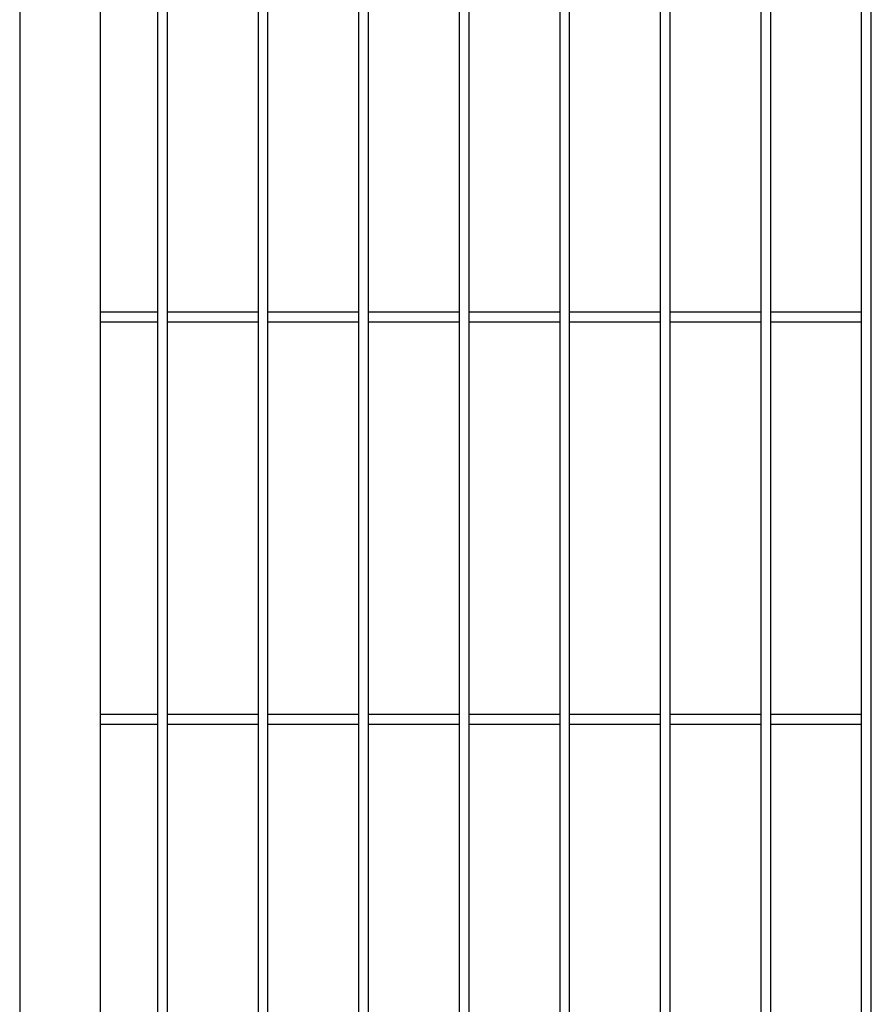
# Model space of a CAD drawing. Header units: inches. Extents: x 1156 to 71303, y -52654 to 51.
# Tile 172 of 217: x 63884 to 63968, y -40746 to -40648. Entities that reach past the tile are written whole.
import ezdxf

# ---------------------------------------------------------------- set-up
doc = ezdxf.new("R2010")
doc.units = ezdxf.units.IN
doc.header["$MEASUREMENT"] = 0
doc.layers.add('AW OGRODZENIA', color=253, linetype='Continuous')

msp = doc.modelspace()

# ---------------------------------------------------------------- linework, layer by layer
at = {"layer": 'AW OGRODZENIA'}
for p, q in [((63883.526, -40549.913), (63883.526, -40839.913)), ((63891.526, -40557.913), (63891.526, -40831.913)), ((63891.526, -40676.834), (63897.23, -40676.834)), ((63891.526, -40676.834), (63897.23, -40676.834)), ((63891.526, -40676.834), (63897.23, -40676.834)), ((63891.526, -40676.834), (63897.23, -40676.834)), ((63891.526, -40676.834), (63897.23, -40676.834)), ((63891.526, -40676.834), (63897.23, -40676.834)), ((63891.526, -40676.834), (63897.23, -40676.834)), ((63891.526, -40676.834), (63897.23, -40676.834)), ((63891.526, -40676.834), (63897.23, -40676.834)), ((63891.526, -40676.834), (63897.23, -40676.834)), ((63891.526, -40676.834), (63897.23, -40676.834)), ((63891.526, -40676.834), (63897.23, -40676.834)), ((63891.526, -40676.834), (63897.23, -40676.834)), ((63891.526, -40676.834), (63897.23, -40676.834)), ((63891.526, -40676.834), (63897.23, -40676.834)), ((63891.526, -40676.834), (63897.23, -40676.834)), ((63891.526, -40676.834), (63897.23, -40676.834)), ((63891.526, -40676.834), (63897.23, -40676.834)), ((63891.526, -40676.834), (63897.23, -40676.834)), ((63891.526, -40676.834), (63897.23, -40676.834)), ((63891.526, -40676.834), (63897.23, -40676.834)), ((63891.526, -40676.834), (63897.23, -40676.834)), ((63891.526, -40676.834), (63897.23, -40676.834)), ((63891.526, -40676.834), (63897.23, -40676.834)), ((63891.526, -40676.834), (63897.23, -40676.834)), ((63898.222, -40676.834), (63907.23, -40676.834)), ((63898.222, -40676.834), (63907.23, -40676.834)), ((63898.222, -40676.834), (63907.23, -40676.834)), ((63898.222, -40676.834), (63907.23, -40676.834)), ((63898.222, -40676.834), (63907.23, -40676.834)), ((63898.222, -40676.834), (63907.23, -40676.834)), ((63898.222, -40676.834), (63907.23, -40676.834)), ((63898.222, -40676.834), (63907.23, -40676.834)), ((63898.222, -40676.834), (63907.23, -40676.834)), ((63898.222, -40676.834), (63907.23, -40676.834)), ((63898.222, -40676.834), (63907.23, -40676.834)), ((63898.222, -40676.834), (63907.23, -40676.834)), ((63898.222, -40676.834), (63907.23, -40676.834)), ((63898.222, -40676.834), (63907.23, -40676.834)), ((63898.222, -40676.834), (63907.23, -40676.834)), ((63898.222, -40676.834), (63907.23, -40676.834)), ((63898.222, -40676.834), (63907.23, -40676.834)), ((63898.222, -40676.834), (63907.23, -40676.834)), ((63898.222, -40676.834), (63907.23, -40676.834)), ((63898.222, -40676.834), (63907.23, -40676.834)), ((63898.222, -40676.834), (63907.23, -40676.834)), ((63898.222, -40676.834), (63907.23, -40676.834)), ((63898.222, -40676.834), (63907.23, -40676.834)), ((63898.222, -40676.834), (63907.23, -40676.834)), ((63898.222, -40676.834), (63907.23, -40676.834)), ((63908.222, -40676.834), (63917.23, -40676.834)), ((63908.222, -40676.834), (63917.23, -40676.834)), ((63908.222, -40676.834), (63917.23, -40676.834)), ((63908.222, -40676.834), (63917.23, -40676.834)), ((63908.222, -40676.834), (63917.23, -40676.834)), ((63908.222, -40676.834), (63917.23, -40676.834)), ((63908.222, -40676.834), (63917.23, -40676.834)), ((63908.222, -40676.834), (63917.23, -40676.834)), ((63908.222, -40676.834), (63917.23, -40676.834)), ((63908.222, -40676.834), (63917.23, -40676.834)), ((63908.222, -40676.834), (63917.23, -40676.834)), ((63908.222, -40676.834), (63917.23, -40676.834)), ((63908.222, -40676.834), (63917.23, -40676.834)), ((63908.222, -40676.834), (63917.23, -40676.834)), ((63908.222, -40676.834), (63917.23, -40676.834)), ((63908.222, -40676.834), (63917.23, -40676.834)), ((63908.222, -40676.834), (63917.23, -40676.834)), ((63908.222, -40676.834), (63917.23, -40676.834)), ((63908.222, -40676.834), (63917.23, -40676.834)), ((63908.222, -40676.834), (63917.23, -40676.834)), ((63908.222, -40676.834), (63917.23, -40676.834)), ((63908.222, -40676.834), (63917.23, -40676.834)), ((63908.222, -40676.834), (63917.23, -40676.834)), ((63908.222, -40676.834), (63917.23, -40676.834)), ((63908.222, -40676.834), (63917.23, -40676.834)), ((63918.222, -40676.834), (63927.23, -40676.834)), ((63918.222, -40676.834), (63927.23, -40676.834)), ((63918.222, -40676.834), (63927.23, -40676.834)), ((63918.222, -40676.834), (63927.23, -40676.834)), ((63918.222, -40676.834), (63927.23, -40676.834)), ((63918.222, -40676.834), (63927.23, -40676.834)), ((63918.222, -40676.834), (63927.23, -40676.834)), ((63918.222, -40676.834), (63927.23, -40676.834)), ((63918.222, -40676.834), (63927.23, -40676.834)), ((63918.222, -40676.834), (63927.23, -40676.834)), ((63918.222, -40676.834), (63927.23, -40676.834)), ((63918.222, -40676.834), (63927.23, -40676.834)), ((63918.222, -40676.834), (63927.23, -40676.834)), ((63918.222, -40676.834), (63927.23, -40676.834)), ((63918.222, -40676.834), (63927.23, -40676.834)), ((63918.222, -40676.834), (63927.23, -40676.834)), ((63918.222, -40676.834), (63927.23, -40676.834)), ((63918.222, -40676.834), (63927.23, -40676.834)), ((63918.222, -40676.834), (63927.23, -40676.834)), ((63918.222, -40676.834), (63927.23, -40676.834)), ((63918.222, -40676.834), (63927.23, -40676.834)), ((63918.222, -40676.834), (63927.23, -40676.834)), ((63918.222, -40676.834), (63927.23, -40676.834)), ((63918.222, -40676.834), (63927.23, -40676.834)), ((63918.222, -40676.834), (63927.23, -40676.834)), ((63928.222, -40676.834), (63937.23, -40676.834)), ((63928.222, -40676.834), (63937.23, -40676.834)), ((63928.222, -40676.834), (63937.23, -40676.834)), ((63928.222, -40676.834), (63937.23, -40676.834)), ((63928.222, -40676.834), (63937.23, -40676.834)), ((63928.222, -40676.834), (63937.23, -40676.834)), ((63928.222, -40676.834), (63937.23, -40676.834)), ((63928.222, -40676.834), (63937.23, -40676.834)), ((63928.222, -40676.834), (63937.23, -40676.834)), ((63928.222, -40676.834), (63937.23, -40676.834)), ((63928.222, -40676.834), (63937.23, -40676.834)), ((63928.222, -40676.834), (63937.23, -40676.834)), ((63928.222, -40676.834), (63937.23, -40676.834)), ((63928.222, -40676.834), (63937.23, -40676.834)), ((63928.222, -40676.834), (63937.23, -40676.834)), ((63928.222, -40676.834), (63937.23, -40676.834)), ((63928.222, -40676.834), (63937.23, -40676.834)), ((63928.222, -40676.834), (63937.23, -40676.834)), ((63928.222, -40676.834), (63937.23, -40676.834)), ((63928.222, -40676.834), (63937.23, -40676.834)), ((63928.222, -40676.834), (63937.23, -40676.834)), ((63928.222, -40676.834), (63937.23, -40676.834)), ((63928.222, -40676.834), (63937.23, -40676.834)), ((63928.222, -40676.834), (63937.23, -40676.834)), ((63928.222, -40676.834), (63937.23, -40676.834)), ((63938.222, -40676.834), (63947.23, -40676.834)), ((63938.222, -40676.834), (63947.23, -40676.834)), ((63938.222, -40676.834), (63947.23, -40676.834)), ((63938.222, -40676.834), (63947.23, -40676.834)), ((63938.222, -40676.834), (63947.23, -40676.834)), ((63938.222, -40676.834), (63947.23, -40676.834)), ((63938.222, -40676.834), (63947.23, -40676.834)), ((63938.222, -40676.834), (63947.23, -40676.834)), ((63938.222, -40676.834), (63947.23, -40676.834)), ((63938.222, -40676.834), (63947.23, -40676.834)), ((63938.222, -40676.834), (63947.23, -40676.834)), ((63938.222, -40676.834), (63947.23, -40676.834)), ((63938.222, -40676.834), (63947.23, -40676.834)), ((63938.222, -40676.834), (63947.23, -40676.834)), ((63938.222, -40676.834), (63947.23, -40676.834)), ((63938.222, -40676.834), (63947.23, -40676.834)), ((63938.222, -40676.834), (63947.23, -40676.834)), ((63938.222, -40676.834), (63947.23, -40676.834)), ((63938.222, -40676.834), (63947.23, -40676.834)), ((63938.222, -40676.834), (63947.23, -40676.834)), ((63938.222, -40676.834), (63947.23, -40676.834)), ((63938.222, -40676.834), (63947.23, -40676.834)), ((63938.222, -40676.834), (63947.23, -40676.834)), ((63938.222, -40676.834), (63947.23, -40676.834)), ((63938.222, -40676.834), (63947.23, -40676.834)), ((63948.222, -40676.834), (63957.23, -40676.834)), ((63948.222, -40676.834), (63957.23, -40676.834)), ((63948.222, -40676.834), (63957.23, -40676.834)), ((63948.222, -40676.834), (63957.23, -40676.834)), ((63948.222, -40676.834), (63957.23, -40676.834)), ((63948.222, -40676.834), (63957.23, -40676.834)), ((63948.222, -40676.834), (63957.23, -40676.834)), ((63948.222, -40676.834), (63957.23, -40676.834)), ((63948.222, -40676.834), (63957.23, -40676.834)), ((63948.222, -40676.834), (63957.23, -40676.834)), ((63948.222, -40676.834), (63957.23, -40676.834)), ((63948.222, -40676.834), (63957.23, -40676.834)), ((63948.222, -40676.834), (63957.23, -40676.834)), ((63948.222, -40676.834), (63957.23, -40676.834)), ((63948.222, -40676.834), (63957.23, -40676.834)), ((63948.222, -40676.834), (63957.23, -40676.834)), ((63948.222, -40676.834), (63957.23, -40676.834)), ((63948.222, -40676.834), (63957.23, -40676.834)), ((63948.222, -40676.834), (63957.23, -40676.834)), ((63948.222, -40676.834), (63957.23, -40676.834)), ((63948.222, -40676.834), (63957.23, -40676.834)), ((63948.222, -40676.834), (63957.23, -40676.834)), ((63948.222, -40676.834), (63957.23, -40676.834)), ((63948.222, -40676.834), (63957.23, -40676.834)), ((63948.222, -40676.834), (63957.23, -40676.834)), ((63958.222, -40676.834), (63967.23, -40676.834)), ((63958.222, -40676.834), (63967.23, -40676.834)), ((63958.222, -40676.834), (63967.23, -40676.834)), ((63958.222, -40676.834), (63967.23, -40676.834)), ((63958.222, -40676.834), (63967.23, -40676.834)), ((63958.222, -40676.834), (63967.23, -40676.834)), ((63958.222, -40676.834), (63967.23, -40676.834)), ((63958.222, -40676.834), (63967.23, -40676.834)), ((63958.222, -40676.834), (63967.23, -40676.834)), ((63958.222, -40676.834), (63967.23, -40676.834)), ((63958.222, -40676.834), (63967.23, -40676.834)), ((63958.222, -40676.834), (63967.23, -40676.834)), ((63958.222, -40676.834), (63967.23, -40676.834)), ((63958.222, -40676.834), (63967.23, -40676.834)), ((63958.222, -40676.834), (63967.23, -40676.834)), ((63958.222, -40676.834), (63967.23, -40676.834)), ((63958.222, -40676.834), (63967.23, -40676.834)), ((63958.222, -40676.834), (63967.23, -40676.834)), ((63958.222, -40676.834), (63967.23, -40676.834)), ((63958.222, -40676.834), (63967.23, -40676.834)), ((63958.222, -40676.834), (63967.23, -40676.834)), ((63958.222, -40676.834), (63967.23, -40676.834)), ((63958.222, -40676.834), (63967.23, -40676.834)), ((63958.222, -40676.834), (63967.23, -40676.834)), ((63958.222, -40676.834), (63967.23, -40676.834)), ((63891.526, -40677.834), (63897.23, -40677.834)), ((63891.526, -40677.834), (63897.23, -40677.834)), ((63891.526, -40677.834), (63897.23, -40677.834)), ((63891.526, -40677.834), (63897.23, -40677.834)), ((63891.526, -40677.834), (63897.23, -40677.834)), ((63891.526, -40677.834), (63897.23, -40677.834)), ((63891.526, -40677.834), (63897.23, -40677.834)), ((63891.526, -40677.834), (63897.23, -40677.834)), ((63891.526, -40677.834), (63897.23, -40677.834)), ((63891.526, -40677.834), (63897.23, -40677.834)), ((63891.526, -40677.834), (63897.23, -40677.834)), ((63891.526, -40677.834), (63897.23, -40677.834)), ((63891.526, -40677.834), (63897.23, -40677.834)), ((63891.526, -40677.834), (63897.23, -40677.834)), ((63891.526, -40677.834), (63897.23, -40677.834)), ((63891.526, -40677.834), (63897.23, -40677.834)), ((63891.526, -40677.834), (63897.23, -40677.834)), ((63891.526, -40677.834), (63897.23, -40677.834)), ((63891.526, -40677.834), (63897.23, -40677.834)), ((63891.526, -40677.834), (63897.23, -40677.834)), ((63891.526, -40677.834), (63897.23, -40677.834)), ((63891.526, -40677.834), (63897.23, -40677.834)), ((63891.526, -40677.834), (63897.23, -40677.834)), ((63891.526, -40677.834), (63897.23, -40677.834)), ((63891.526, -40677.834), (63897.23, -40677.834)), ((63898.222, -40677.834), (63907.23, -40677.834)), ((63898.222, -40677.834), (63907.23, -40677.834)), ((63898.222, -40677.834), (63907.23, -40677.834)), ((63898.222, -40677.834), (63907.23, -40677.834)), ((63898.222, -40677.834), (63907.23, -40677.834)), ((63898.222, -40677.834), (63907.23, -40677.834)), ((63898.222, -40677.834), (63907.23, -40677.834)), ((63898.222, -40677.834), (63907.23, -40677.834)), ((63898.222, -40677.834), (63907.23, -40677.834)), ((63898.222, -40677.834), (63907.23, -40677.834)), ((63898.222, -40677.834), (63907.23, -40677.834)), ((63898.222, -40677.834), (63907.23, -40677.834)), ((63898.222, -40677.834), (63907.23, -40677.834)), ((63898.222, -40677.834), (63907.23, -40677.834)), ((63898.222, -40677.834), (63907.23, -40677.834)), ((63898.222, -40677.834), (63907.23, -40677.834)), ((63898.222, -40677.834), (63907.23, -40677.834)), ((63898.222, -40677.834), (63907.23, -40677.834)), ((63898.222, -40677.834), (63907.23, -40677.834)), ((63898.222, -40677.834), (63907.23, -40677.834)), ((63898.222, -40677.834), (63907.23, -40677.834)), ((63898.222, -40677.834), (63907.23, -40677.834)), ((63898.222, -40677.834), (63907.23, -40677.834)), ((63898.222, -40677.834), (63907.23, -40677.834)), ((63898.222, -40677.834), (63907.23, -40677.834)), ((63908.222, -40677.834), (63917.23, -40677.834)), ((63908.222, -40677.834), (63917.23, -40677.834)), ((63908.222, -40677.834), (63917.23, -40677.834)), ((63908.222, -40677.834), (63917.23, -40677.834)), ((63908.222, -40677.834), (63917.23, -40677.834)), ((63908.222, -40677.834), (63917.23, -40677.834)), ((63908.222, -40677.834), (63917.23, -40677.834)), ((63908.222, -40677.834), (63917.23, -40677.834)), ((63908.222, -40677.834), (63917.23, -40677.834)), ((63908.222, -40677.834), (63917.23, -40677.834)), ((63908.222, -40677.834), (63917.23, -40677.834)), ((63908.222, -40677.834), (63917.23, -40677.834)), ((63908.222, -40677.834), (63917.23, -40677.834)), ((63908.222, -40677.834), (63917.23, -40677.834)), ((63908.222, -40677.834), (63917.23, -40677.834)), ((63908.222, -40677.834), (63917.23, -40677.834)), ((63908.222, -40677.834), (63917.23, -40677.834)), ((63908.222, -40677.834), (63917.23, -40677.834)), ((63908.222, -40677.834), (63917.23, -40677.834)), ((63908.222, -40677.834), (63917.23, -40677.834)), ((63908.222, -40677.834), (63917.23, -40677.834)), ((63908.222, -40677.834), (63917.23, -40677.834)), ((63908.222, -40677.834), (63917.23, -40677.834)), ((63908.222, -40677.834), (63917.23, -40677.834)), ((63908.222, -40677.834), (63917.23, -40677.834)), ((63918.222, -40677.834), (63927.23, -40677.834)), ((63918.222, -40677.834), (63927.23, -40677.834)), ((63918.222, -40677.834), (63927.23, -40677.834)), ((63918.222, -40677.834), (63927.23, -40677.834)), ((63918.222, -40677.834), (63927.23, -40677.834)), ((63918.222, -40677.834), (63927.23, -40677.834)), ((63918.222, -40677.834), (63927.23, -40677.834)), ((63918.222, -40677.834), (63927.23, -40677.834)), ((63918.222, -40677.834), (63927.23, -40677.834)), ((63918.222, -40677.834), (63927.23, -40677.834)), ((63918.222, -40677.834), (63927.23, -40677.834)), ((63918.222, -40677.834), (63927.23, -40677.834)), ((63918.222, -40677.834), (63927.23, -40677.834)), ((63918.222, -40677.834), (63927.23, -40677.834)), ((63918.222, -40677.834), (63927.23, -40677.834)), ((63918.222, -40677.834), (63927.23, -40677.834)), ((63918.222, -40677.834), (63927.23, -40677.834)), ((63918.222, -40677.834), (63927.23, -40677.834)), ((63918.222, -40677.834), (63927.23, -40677.834)), ((63918.222, -40677.834), (63927.23, -40677.834)), ((63918.222, -40677.834), (63927.23, -40677.834)), ((63918.222, -40677.834), (63927.23, -40677.834)), ((63918.222, -40677.834), (63927.23, -40677.834)), ((63918.222, -40677.834), (63927.23, -40677.834)), ((63918.222, -40677.834), (63927.23, -40677.834)), ((63928.222, -40677.834), (63937.23, -40677.834)), ((63928.222, -40677.834), (63937.23, -40677.834)), ((63928.222, -40677.834), (63937.23, -40677.834)), ((63928.222, -40677.834), (63937.23, -40677.834)), ((63928.222, -40677.834), (63937.23, -40677.834)), ((63928.222, -40677.834), (63937.23, -40677.834)), ((63928.222, -40677.834), (63937.23, -40677.834)), ((63928.222, -40677.834), (63937.23, -40677.834)), ((63928.222, -40677.834), (63937.23, -40677.834)), ((63928.222, -40677.834), (63937.23, -40677.834)), ((63928.222, -40677.834), (63937.23, -40677.834)), ((63928.222, -40677.834), (63937.23, -40677.834)), ((63928.222, -40677.834), (63937.23, -40677.834)), ((63928.222, -40677.834), (63937.23, -40677.834)), ((63928.222, -40677.834), (63937.23, -40677.834)), ((63928.222, -40677.834), (63937.23, -40677.834)), ((63928.222, -40677.834), (63937.23, -40677.834)), ((63928.222, -40677.834), (63937.23, -40677.834)), ((63928.222, -40677.834), (63937.23, -40677.834)), ((63928.222, -40677.834), (63937.23, -40677.834)), ((63928.222, -40677.834), (63937.23, -40677.834)), ((63928.222, -40677.834), (63937.23, -40677.834)), ((63928.222, -40677.834), (63937.23, -40677.834)), ((63928.222, -40677.834), (63937.23, -40677.834)), ((63928.222, -40677.834), (63937.23, -40677.834)), ((63938.222, -40677.834), (63947.23, -40677.834)), ((63938.222, -40677.834), (63947.23, -40677.834)), ((63938.222, -40677.834), (63947.23, -40677.834)), ((63938.222, -40677.834), (63947.23, -40677.834)), ((63938.222, -40677.834), (63947.23, -40677.834)), ((63938.222, -40677.834), (63947.23, -40677.834)), ((63938.222, -40677.834), (63947.23, -40677.834)), ((63938.222, -40677.834), (63947.23, -40677.834)), ((63938.222, -40677.834), (63947.23, -40677.834)), ((63938.222, -40677.834), (63947.23, -40677.834)), ((63938.222, -40677.834), (63947.23, -40677.834)), ((63938.222, -40677.834), (63947.23, -40677.834)), ((63938.222, -40677.834), (63947.23, -40677.834)), ((63938.222, -40677.834), (63947.23, -40677.834)), ((63938.222, -40677.834), (63947.23, -40677.834)), ((63938.222, -40677.834), (63947.23, -40677.834)), ((63938.222, -40677.834), (63947.23, -40677.834)), ((63938.222, -40677.834), (63947.23, -40677.834)), ((63938.222, -40677.834), (63947.23, -40677.834)), ((63938.222, -40677.834), (63947.23, -40677.834)), ((63938.222, -40677.834), (63947.23, -40677.834)), ((63938.222, -40677.834), (63947.23, -40677.834)), ((63938.222, -40677.834), (63947.23, -40677.834)), ((63938.222, -40677.834), (63947.23, -40677.834)), ((63938.222, -40677.834), (63947.23, -40677.834)), ((63948.222, -40677.834), (63957.23, -40677.834)), ((63948.222, -40677.834), (63957.23, -40677.834)), ((63948.222, -40677.834), (63957.23, -40677.834)), ((63948.222, -40677.834), (63957.23, -40677.834)), ((63948.222, -40677.834), (63957.23, -40677.834)), ((63948.222, -40677.834), (63957.23, -40677.834)), ((63948.222, -40677.834), (63957.23, -40677.834)), ((63948.222, -40677.834), (63957.23, -40677.834)), ((63948.222, -40677.834), (63957.23, -40677.834)), ((63948.222, -40677.834), (63957.23, -40677.834)), ((63948.222, -40677.834), (63957.23, -40677.834)), ((63948.222, -40677.834), (63957.23, -40677.834)), ((63948.222, -40677.834), (63957.23, -40677.834)), ((63948.222, -40677.834), (63957.23, -40677.834)), ((63948.222, -40677.834), (63957.23, -40677.834)), ((63948.222, -40677.834), (63957.23, -40677.834)), ((63948.222, -40677.834), (63957.23, -40677.834)), ((63948.222, -40677.834), (63957.23, -40677.834)), ((63948.222, -40677.834), (63957.23, -40677.834)), ((63948.222, -40677.834), (63957.23, -40677.834)), ((63948.222, -40677.834), (63957.23, -40677.834)), ((63948.222, -40677.834), (63957.23, -40677.834)), ((63948.222, -40677.834), (63957.23, -40677.834)), ((63948.222, -40677.834), (63957.23, -40677.834)), ((63948.222, -40677.834), (63957.23, -40677.834)), ((63958.222, -40677.834), (63967.23, -40677.834)), ((63958.222, -40677.834), (63967.23, -40677.834)), ((63958.222, -40677.834), (63967.23, -40677.834)), ((63958.222, -40677.834), (63967.23, -40677.834)), ((63958.222, -40677.834), (63967.23, -40677.834)), ((63958.222, -40677.834), (63967.23, -40677.834)), ((63958.222, -40677.834), (63967.23, -40677.834)), ((63958.222, -40677.834), (63967.23, -40677.834)), ((63958.222, -40677.834), (63967.23, -40677.834)), ((63958.222, -40677.834), (63967.23, -40677.834)), ((63958.222, -40677.834), (63967.23, -40677.834)), ((63958.222, -40677.834), (63967.23, -40677.834)), ((63958.222, -40677.834), (63967.23, -40677.834)), ((63958.222, -40677.834), (63967.23, -40677.834)), ((63958.222, -40677.834), (63967.23, -40677.834)), ((63958.222, -40677.834), (63967.23, -40677.834)), ((63958.222, -40677.834), (63967.23, -40677.834)), ((63958.222, -40677.834), (63967.23, -40677.834)), ((63958.222, -40677.834), (63967.23, -40677.834)), ((63958.222, -40677.834), (63967.23, -40677.834)), ((63958.222, -40677.834), (63967.23, -40677.834)), ((63958.222, -40677.834), (63967.23, -40677.834)), ((63958.222, -40677.834), (63967.23, -40677.834)), ((63958.222, -40677.834), (63967.23, -40677.834)), ((63958.222, -40677.834), (63967.23, -40677.834)), ((63891.526, -40716.834), (63897.23, -40716.834)), ((63891.526, -40716.834), (63897.23, -40716.834)), ((63891.526, -40716.834), (63897.23, -40716.834)), ((63891.526, -40716.834), (63897.23, -40716.834)), ((63891.526, -40716.834), (63897.23, -40716.834)), ((63891.526, -40716.834), (63897.23, -40716.834)), ((63891.526, -40716.834), (63897.23, -40716.834)), ((63891.526, -40716.834), (63897.23, -40716.834)), ((63891.526, -40716.834), (63897.23, -40716.834)), ((63891.526, -40716.834), (63897.23, -40716.834)), ((63891.526, -40716.834), (63897.23, -40716.834)), ((63891.526, -40716.834), (63897.23, -40716.834)), ((63891.526, -40716.834), (63897.23, -40716.834)), ((63891.526, -40716.834), (63897.23, -40716.834)), ((63891.526, -40716.834), (63897.23, -40716.834)), ((63891.526, -40716.834), (63897.23, -40716.834)), ((63891.526, -40716.834), (63897.23, -40716.834)), ((63891.526, -40716.834), (63897.23, -40716.834)), ((63891.526, -40716.834), (63897.23, -40716.834)), ((63891.526, -40716.834), (63897.23, -40716.834)), ((63891.526, -40716.834), (63897.23, -40716.834)), ((63891.526, -40716.834), (63897.23, -40716.834)), ((63891.526, -40716.834), (63897.23, -40716.834)), ((63891.526, -40716.834), (63897.23, -40716.834)), ((63891.526, -40716.834), (63897.23, -40716.834)), ((63898.222, -40716.834), (63907.23, -40716.834)), ((63898.222, -40716.834), (63907.23, -40716.834)), ((63898.222, -40716.834), (63907.23, -40716.834)), ((63898.222, -40716.834), (63907.23, -40716.834)), ((63898.222, -40716.834), (63907.23, -40716.834)), ((63898.222, -40716.834), (63907.23, -40716.834)), ((63898.222, -40716.834), (63907.23, -40716.834)), ((63898.222, -40716.834), (63907.23, -40716.834)), ((63898.222, -40716.834), (63907.23, -40716.834)), ((63898.222, -40716.834), (63907.23, -40716.834)), ((63898.222, -40716.834), (63907.23, -40716.834)), ((63898.222, -40716.834), (63907.23, -40716.834)), ((63898.222, -40716.834), (63907.23, -40716.834)), ((63898.222, -40716.834), (63907.23, -40716.834)), ((63898.222, -40716.834), (63907.23, -40716.834)), ((63898.222, -40716.834), (63907.23, -40716.834)), ((63898.222, -40716.834), (63907.23, -40716.834)), ((63898.222, -40716.834), (63907.23, -40716.834)), ((63898.222, -40716.834), (63907.23, -40716.834)), ((63898.222, -40716.834), (63907.23, -40716.834)), ((63898.222, -40716.834), (63907.23, -40716.834)), ((63898.222, -40716.834), (63907.23, -40716.834)), ((63898.222, -40716.834), (63907.23, -40716.834)), ((63898.222, -40716.834), (63907.23, -40716.834)), ((63898.222, -40716.834), (63907.23, -40716.834)), ((63908.222, -40716.834), (63917.23, -40716.834)), ((63908.222, -40716.834), (63917.23, -40716.834)), ((63908.222, -40716.834), (63917.23, -40716.834)), ((63908.222, -40716.834), (63917.23, -40716.834)), ((63908.222, -40716.834), (63917.23, -40716.834)), ((63908.222, -40716.834), (63917.23, -40716.834)), ((63908.222, -40716.834), (63917.23, -40716.834)), ((63908.222, -40716.834), (63917.23, -40716.834)), ((63908.222, -40716.834), (63917.23, -40716.834)), ((63908.222, -40716.834), (63917.23, -40716.834)), ((63908.222, -40716.834), (63917.23, -40716.834)), ((63908.222, -40716.834), (63917.23, -40716.834)), ((63908.222, -40716.834), (63917.23, -40716.834)), ((63908.222, -40716.834), (63917.23, -40716.834)), ((63908.222, -40716.834), (63917.23, -40716.834)), ((63908.222, -40716.834), (63917.23, -40716.834)), ((63908.222, -40716.834), (63917.23, -40716.834)), ((63908.222, -40716.834), (63917.23, -40716.834)), ((63908.222, -40716.834), (63917.23, -40716.834)), ((63908.222, -40716.834), (63917.23, -40716.834)), ((63908.222, -40716.834), (63917.23, -40716.834)), ((63908.222, -40716.834), (63917.23, -40716.834)), ((63908.222, -40716.834), (63917.23, -40716.834)), ((63908.222, -40716.834), (63917.23, -40716.834)), ((63908.222, -40716.834), (63917.23, -40716.834)), ((63918.222, -40716.834), (63927.23, -40716.834)), ((63918.222, -40716.834), (63927.23, -40716.834)), ((63918.222, -40716.834), (63927.23, -40716.834)), ((63918.222, -40716.834), (63927.23, -40716.834)), ((63918.222, -40716.834), (63927.23, -40716.834)), ((63918.222, -40716.834), (63927.23, -40716.834)), ((63918.222, -40716.834), (63927.23, -40716.834)), ((63918.222, -40716.834), (63927.23, -40716.834)), ((63918.222, -40716.834), (63927.23, -40716.834)), ((63918.222, -40716.834), (63927.23, -40716.834)), ((63918.222, -40716.834), (63927.23, -40716.834)), ((63918.222, -40716.834), (63927.23, -40716.834)), ((63918.222, -40716.834), (63927.23, -40716.834)), ((63918.222, -40716.834), (63927.23, -40716.834)), ((63918.222, -40716.834), (63927.23, -40716.834)), ((63918.222, -40716.834), (63927.23, -40716.834)), ((63918.222, -40716.834), (63927.23, -40716.834)), ((63918.222, -40716.834), (63927.23, -40716.834)), ((63918.222, -40716.834), (63927.23, -40716.834)), ((63918.222, -40716.834), (63927.23, -40716.834)), ((63918.222, -40716.834), (63927.23, -40716.834)), ((63918.222, -40716.834), (63927.23, -40716.834)), ((63918.222, -40716.834), (63927.23, -40716.834)), ((63918.222, -40716.834), (63927.23, -40716.834)), ((63918.222, -40716.834), (63927.23, -40716.834)), ((63928.222, -40716.834), (63937.23, -40716.834)), ((63928.222, -40716.834), (63937.23, -40716.834)), ((63928.222, -40716.834), (63937.23, -40716.834)), ((63928.222, -40716.834), (63937.23, -40716.834)), ((63928.222, -40716.834), (63937.23, -40716.834)), ((63928.222, -40716.834), (63937.23, -40716.834)), ((63928.222, -40716.834), (63937.23, -40716.834)), ((63928.222, -40716.834), (63937.23, -40716.834)), ((63928.222, -40716.834), (63937.23, -40716.834)), ((63928.222, -40716.834), (63937.23, -40716.834)), ((63928.222, -40716.834), (63937.23, -40716.834)), ((63928.222, -40716.834), (63937.23, -40716.834)), ((63928.222, -40716.834), (63937.23, -40716.834)), ((63928.222, -40716.834), (63937.23, -40716.834)), ((63928.222, -40716.834), (63937.23, -40716.834)), ((63928.222, -40716.834), (63937.23, -40716.834)), ((63928.222, -40716.834), (63937.23, -40716.834)), ((63928.222, -40716.834), (63937.23, -40716.834)), ((63928.222, -40716.834), (63937.23, -40716.834)), ((63928.222, -40716.834), (63937.23, -40716.834)), ((63928.222, -40716.834), (63937.23, -40716.834)), ((63928.222, -40716.834), (63937.23, -40716.834)), ((63928.222, -40716.834), (63937.23, -40716.834)), ((63928.222, -40716.834), (63937.23, -40716.834)), ((63928.222, -40716.834), (63937.23, -40716.834)), ((63938.222, -40716.834), (63947.23, -40716.834)), ((63938.222, -40716.834), (63947.23, -40716.834)), ((63938.222, -40716.834), (63947.23, -40716.834)), ((63938.222, -40716.834), (63947.23, -40716.834)), ((63938.222, -40716.834), (63947.23, -40716.834)), ((63938.222, -40716.834), (63947.23, -40716.834)), ((63938.222, -40716.834), (63947.23, -40716.834)), ((63938.222, -40716.834), (63947.23, -40716.834)), ((63938.222, -40716.834), (63947.23, -40716.834)), ((63938.222, -40716.834), (63947.23, -40716.834)), ((63938.222, -40716.834), (63947.23, -40716.834)), ((63938.222, -40716.834), (63947.23, -40716.834)), ((63938.222, -40716.834), (63947.23, -40716.834)), ((63938.222, -40716.834), (63947.23, -40716.834)), ((63938.222, -40716.834), (63947.23, -40716.834)), ((63938.222, -40716.834), (63947.23, -40716.834)), ((63938.222, -40716.834), (63947.23, -40716.834)), ((63938.222, -40716.834), (63947.23, -40716.834)), ((63938.222, -40716.834), (63947.23, -40716.834)), ((63938.222, -40716.834), (63947.23, -40716.834)), ((63938.222, -40716.834), (63947.23, -40716.834)), ((63938.222, -40716.834), (63947.23, -40716.834)), ((63938.222, -40716.834), (63947.23, -40716.834)), ((63938.222, -40716.834), (63947.23, -40716.834)), ((63938.222, -40716.834), (63947.23, -40716.834)), ((63948.222, -40716.834), (63957.23, -40716.834)), ((63948.222, -40716.834), (63957.23, -40716.834)), ((63948.222, -40716.834), (63957.23, -40716.834)), ((63948.222, -40716.834), (63957.23, -40716.834)), ((63948.222, -40716.834), (63957.23, -40716.834)), ((63948.222, -40716.834), (63957.23, -40716.834)), ((63948.222, -40716.834), (63957.23, -40716.834)), ((63948.222, -40716.834), (63957.23, -40716.834)), ((63948.222, -40716.834), (63957.23, -40716.834)), ((63948.222, -40716.834), (63957.23, -40716.834)), ((63948.222, -40716.834), (63957.23, -40716.834)), ((63948.222, -40716.834), (63957.23, -40716.834)), ((63948.222, -40716.834), (63957.23, -40716.834)), ((63948.222, -40716.834), (63957.23, -40716.834)), ((63948.222, -40716.834), (63957.23, -40716.834)), ((63948.222, -40716.834), (63957.23, -40716.834)), ((63948.222, -40716.834), (63957.23, -40716.834)), ((63948.222, -40716.834), (63957.23, -40716.834)), ((63948.222, -40716.834), (63957.23, -40716.834)), ((63948.222, -40716.834), (63957.23, -40716.834)), ((63948.222, -40716.834), (63957.23, -40716.834)), ((63948.222, -40716.834), (63957.23, -40716.834)), ((63948.222, -40716.834), (63957.23, -40716.834)), ((63948.222, -40716.834), (63957.23, -40716.834)), ((63948.222, -40716.834), (63957.23, -40716.834)), ((63958.222, -40716.834), (63967.23, -40716.834)), ((63958.222, -40716.834), (63967.23, -40716.834)), ((63958.222, -40716.834), (63967.23, -40716.834)), ((63958.222, -40716.834), (63967.23, -40716.834)), ((63958.222, -40716.834), (63967.23, -40716.834)), ((63958.222, -40716.834), (63967.23, -40716.834)), ((63958.222, -40716.834), (63967.23, -40716.834)), ((63958.222, -40716.834), (63967.23, -40716.834)), ((63958.222, -40716.834), (63967.23, -40716.834)), ((63958.222, -40716.834), (63967.23, -40716.834)), ((63958.222, -40716.834), (63967.23, -40716.834)), ((63958.222, -40716.834), (63967.23, -40716.834)), ((63958.222, -40716.834), (63967.23, -40716.834)), ((63958.222, -40716.834), (63967.23, -40716.834)), ((63958.222, -40716.834), (63967.23, -40716.834)), ((63958.222, -40716.834), (63967.23, -40716.834)), ((63958.222, -40716.834), (63967.23, -40716.834)), ((63958.222, -40716.834), (63967.23, -40716.834)), ((63958.222, -40716.834), (63967.23, -40716.834)), ((63958.222, -40716.834), (63967.23, -40716.834)), ((63958.222, -40716.834), (63967.23, -40716.834)), ((63958.222, -40716.834), (63967.23, -40716.834)), ((63958.222, -40716.834), (63967.23, -40716.834)), ((63958.222, -40716.834), (63967.23, -40716.834)), ((63958.222, -40716.834), (63967.23, -40716.834)), ((63891.526, -40717.834), (63897.23, -40717.834)), ((63891.526, -40717.834), (63897.23, -40717.834)), ((63891.526, -40717.834), (63897.23, -40717.834)), ((63891.526, -40717.834), (63897.23, -40717.834)), ((63891.526, -40717.834), (63897.23, -40717.834)), ((63891.526, -40717.834), (63897.23, -40717.834)), ((63891.526, -40717.834), (63897.23, -40717.834)), ((63891.526, -40717.834), (63897.23, -40717.834)), ((63891.526, -40717.834), (63897.23, -40717.834)), ((63891.526, -40717.834), (63897.23, -40717.834)), ((63891.526, -40717.834), (63897.23, -40717.834)), ((63891.526, -40717.834), (63897.23, -40717.834)), ((63891.526, -40717.834), (63897.23, -40717.834)), ((63891.526, -40717.834), (63897.23, -40717.834)), ((63891.526, -40717.834), (63897.23, -40717.834)), ((63891.526, -40717.834), (63897.23, -40717.834)), ((63891.526, -40717.834), (63897.23, -40717.834)), ((63891.526, -40717.834), (63897.23, -40717.834)), ((63891.526, -40717.834), (63897.23, -40717.834)), ((63891.526, -40717.834), (63897.23, -40717.834)), ((63891.526, -40717.834), (63897.23, -40717.834)), ((63891.526, -40717.834), (63897.23, -40717.834)), ((63891.526, -40717.834), (63897.23, -40717.834)), ((63891.526, -40717.834), (63897.23, -40717.834)), ((63891.526, -40717.834), (63897.23, -40717.834)), ((63898.222, -40717.834), (63907.23, -40717.834)), ((63898.222, -40717.834), (63907.23, -40717.834)), ((63898.222, -40717.834), (63907.23, -40717.834)), ((63898.222, -40717.834), (63907.23, -40717.834)), ((63898.222, -40717.834), (63907.23, -40717.834)), ((63898.222, -40717.834), (63907.23, -40717.834)), ((63898.222, -40717.834), (63907.23, -40717.834)), ((63898.222, -40717.834), (63907.23, -40717.834)), ((63898.222, -40717.834), (63907.23, -40717.834)), ((63898.222, -40717.834), (63907.23, -40717.834)), ((63898.222, -40717.834), (63907.23, -40717.834)), ((63898.222, -40717.834), (63907.23, -40717.834)), ((63898.222, -40717.834), (63907.23, -40717.834)), ((63898.222, -40717.834), (63907.23, -40717.834)), ((63898.222, -40717.834), (63907.23, -40717.834)), ((63898.222, -40717.834), (63907.23, -40717.834)), ((63898.222, -40717.834), (63907.23, -40717.834)), ((63898.222, -40717.834), (63907.23, -40717.834)), ((63898.222, -40717.834), (63907.23, -40717.834)), ((63898.222, -40717.834), (63907.23, -40717.834)), ((63898.222, -40717.834), (63907.23, -40717.834)), ((63898.222, -40717.834), (63907.23, -40717.834)), ((63898.222, -40717.834), (63907.23, -40717.834)), ((63898.222, -40717.834), (63907.23, -40717.834)), ((63898.222, -40717.834), (63907.23, -40717.834)), ((63908.222, -40717.834), (63917.23, -40717.834)), ((63908.222, -40717.834), (63917.23, -40717.834)), ((63908.222, -40717.834), (63917.23, -40717.834)), ((63908.222, -40717.834), (63917.23, -40717.834)), ((63908.222, -40717.834), (63917.23, -40717.834)), ((63908.222, -40717.834), (63917.23, -40717.834)), ((63908.222, -40717.834), (63917.23, -40717.834)), ((63908.222, -40717.834), (63917.23, -40717.834)), ((63908.222, -40717.834), (63917.23, -40717.834)), ((63908.222, -40717.834), (63917.23, -40717.834)), ((63908.222, -40717.834), (63917.23, -40717.834)), ((63908.222, -40717.834), (63917.23, -40717.834)), ((63908.222, -40717.834), (63917.23, -40717.834)), ((63908.222, -40717.834), (63917.23, -40717.834)), ((63908.222, -40717.834), (63917.23, -40717.834)), ((63908.222, -40717.834), (63917.23, -40717.834)), ((63908.222, -40717.834), (63917.23, -40717.834)), ((63908.222, -40717.834), (63917.23, -40717.834)), ((63908.222, -40717.834), (63917.23, -40717.834)), ((63908.222, -40717.834), (63917.23, -40717.834)), ((63908.222, -40717.834), (63917.23, -40717.834)), ((63908.222, -40717.834), (63917.23, -40717.834)), ((63908.222, -40717.834), (63917.23, -40717.834)), ((63908.222, -40717.834), (63917.23, -40717.834)), ((63908.222, -40717.834), (63917.23, -40717.834)), ((63918.222, -40717.834), (63927.23, -40717.834)), ((63918.222, -40717.834), (63927.23, -40717.834)), ((63918.222, -40717.834), (63927.23, -40717.834)), ((63918.222, -40717.834), (63927.23, -40717.834)), ((63918.222, -40717.834), (63927.23, -40717.834)), ((63918.222, -40717.834), (63927.23, -40717.834)), ((63918.222, -40717.834), (63927.23, -40717.834)), ((63918.222, -40717.834), (63927.23, -40717.834)), ((63918.222, -40717.834), (63927.23, -40717.834)), ((63918.222, -40717.834), (63927.23, -40717.834)), ((63918.222, -40717.834), (63927.23, -40717.834)), ((63918.222, -40717.834), (63927.23, -40717.834)), ((63918.222, -40717.834), (63927.23, -40717.834)), ((63918.222, -40717.834), (63927.23, -40717.834)), ((63918.222, -40717.834), (63927.23, -40717.834)), ((63918.222, -40717.834), (63927.23, -40717.834)), ((63918.222, -40717.834), (63927.23, -40717.834)), ((63918.222, -40717.834), (63927.23, -40717.834)), ((63918.222, -40717.834), (63927.23, -40717.834)), ((63918.222, -40717.834), (63927.23, -40717.834)), ((63918.222, -40717.834), (63927.23, -40717.834)), ((63918.222, -40717.834), (63927.23, -40717.834)), ((63918.222, -40717.834), (63927.23, -40717.834)), ((63918.222, -40717.834), (63927.23, -40717.834)), ((63918.222, -40717.834), (63927.23, -40717.834)), ((63928.222, -40717.834), (63937.23, -40717.834)), ((63928.222, -40717.834), (63937.23, -40717.834)), ((63928.222, -40717.834), (63937.23, -40717.834)), ((63928.222, -40717.834), (63937.23, -40717.834)), ((63928.222, -40717.834), (63937.23, -40717.834)), ((63928.222, -40717.834), (63937.23, -40717.834)), ((63928.222, -40717.834), (63937.23, -40717.834)), ((63928.222, -40717.834), (63937.23, -40717.834)), ((63928.222, -40717.834), (63937.23, -40717.834)), ((63928.222, -40717.834), (63937.23, -40717.834)), ((63928.222, -40717.834), (63937.23, -40717.834)), ((63928.222, -40717.834), (63937.23, -40717.834)), ((63928.222, -40717.834), (63937.23, -40717.834)), ((63928.222, -40717.834), (63937.23, -40717.834)), ((63928.222, -40717.834), (63937.23, -40717.834)), ((63928.222, -40717.834), (63937.23, -40717.834)), ((63928.222, -40717.834), (63937.23, -40717.834)), ((63928.222, -40717.834), (63937.23, -40717.834)), ((63928.222, -40717.834), (63937.23, -40717.834)), ((63928.222, -40717.834), (63937.23, -40717.834)), ((63928.222, -40717.834), (63937.23, -40717.834)), ((63928.222, -40717.834), (63937.23, -40717.834)), ((63928.222, -40717.834), (63937.23, -40717.834)), ((63928.222, -40717.834), (63937.23, -40717.834)), ((63928.222, -40717.834), (63937.23, -40717.834)), ((63938.222, -40717.834), (63947.23, -40717.834)), ((63938.222, -40717.834), (63947.23, -40717.834)), ((63938.222, -40717.834), (63947.23, -40717.834)), ((63938.222, -40717.834), (63947.23, -40717.834)), ((63938.222, -40717.834), (63947.23, -40717.834)), ((63938.222, -40717.834), (63947.23, -40717.834)), ((63938.222, -40717.834), (63947.23, -40717.834)), ((63938.222, -40717.834), (63947.23, -40717.834)), ((63938.222, -40717.834), (63947.23, -40717.834)), ((63938.222, -40717.834), (63947.23, -40717.834)), ((63938.222, -40717.834), (63947.23, -40717.834)), ((63938.222, -40717.834), (63947.23, -40717.834)), ((63938.222, -40717.834), (63947.23, -40717.834)), ((63938.222, -40717.834), (63947.23, -40717.834)), ((63938.222, -40717.834), (63947.23, -40717.834)), ((63938.222, -40717.834), (63947.23, -40717.834)), ((63938.222, -40717.834), (63947.23, -40717.834)), ((63938.222, -40717.834), (63947.23, -40717.834)), ((63938.222, -40717.834), (63947.23, -40717.834)), ((63938.222, -40717.834), (63947.23, -40717.834)), ((63938.222, -40717.834), (63947.23, -40717.834)), ((63938.222, -40717.834), (63947.23, -40717.834)), ((63938.222, -40717.834), (63947.23, -40717.834)), ((63938.222, -40717.834), (63947.23, -40717.834)), ((63938.222, -40717.834), (63947.23, -40717.834)), ((63948.222, -40717.834), (63957.23, -40717.834)), ((63948.222, -40717.834), (63957.23, -40717.834)), ((63948.222, -40717.834), (63957.23, -40717.834)), ((63948.222, -40717.834), (63957.23, -40717.834)), ((63948.222, -40717.834), (63957.23, -40717.834)), ((63948.222, -40717.834), (63957.23, -40717.834)), ((63948.222, -40717.834), (63957.23, -40717.834)), ((63948.222, -40717.834), (63957.23, -40717.834)), ((63948.222, -40717.834), (63957.23, -40717.834)), ((63948.222, -40717.834), (63957.23, -40717.834)), ((63948.222, -40717.834), (63957.23, -40717.834)), ((63948.222, -40717.834), (63957.23, -40717.834)), ((63948.222, -40717.834), (63957.23, -40717.834)), ((63948.222, -40717.834), (63957.23, -40717.834)), ((63948.222, -40717.834), (63957.23, -40717.834)), ((63948.222, -40717.834), (63957.23, -40717.834)), ((63948.222, -40717.834), (63957.23, -40717.834)), ((63948.222, -40717.834), (63957.23, -40717.834)), ((63948.222, -40717.834), (63957.23, -40717.834)), ((63948.222, -40717.834), (63957.23, -40717.834)), ((63948.222, -40717.834), (63957.23, -40717.834)), ((63948.222, -40717.834), (63957.23, -40717.834)), ((63948.222, -40717.834), (63957.23, -40717.834)), ((63948.222, -40717.834), (63957.23, -40717.834)), ((63948.222, -40717.834), (63957.23, -40717.834)), ((63958.222, -40717.834), (63967.23, -40717.834)), ((63958.222, -40717.834), (63967.23, -40717.834)), ((63958.222, -40717.834), (63967.23, -40717.834)), ((63958.222, -40717.834), (63967.23, -40717.834)), ((63958.222, -40717.834), (63967.23, -40717.834)), ((63958.222, -40717.834), (63967.23, -40717.834)), ((63958.222, -40717.834), (63967.23, -40717.834)), ((63958.222, -40717.834), (63967.23, -40717.834)), ((63958.222, -40717.834), (63967.23, -40717.834)), ((63958.222, -40717.834), (63967.23, -40717.834)), ((63958.222, -40717.834), (63967.23, -40717.834)), ((63958.222, -40717.834), (63967.23, -40717.834)), ((63958.222, -40717.834), (63967.23, -40717.834)), ((63958.222, -40717.834), (63967.23, -40717.834)), ((63958.222, -40717.834), (63967.23, -40717.834)), ((63958.222, -40717.834), (63967.23, -40717.834)), ((63958.222, -40717.834), (63967.23, -40717.834)), ((63958.222, -40717.834), (63967.23, -40717.834)), ((63958.222, -40717.834), (63967.23, -40717.834)), ((63958.222, -40717.834), (63967.23, -40717.834)), ((63958.222, -40717.834), (63967.23, -40717.834)), ((63958.222, -40717.834), (63967.23, -40717.834)), ((63958.222, -40717.834), (63967.23, -40717.834)), ((63958.222, -40717.834), (63967.23, -40717.834)), ((63958.222, -40717.834), (63967.23, -40717.834))]:
    msp.add_line(p, q, dxfattribs=at)
for points in [[(63898.222, -40557.913), (63897.23, -40557.913), (63897.23, -40831.913), (63898.222, -40831.913)], [(63908.222, -40557.913), (63907.23, -40557.913), (63907.23, -40831.913), (63908.222, -40831.913)], [(63918.222, -40557.913), (63917.23, -40557.913), (63917.23, -40831.913), (63918.222, -40831.913)], [(63928.222, -40557.913), (63927.23, -40557.913), (63927.23, -40831.913), (63928.222, -40831.913)], [(63938.222, -40557.913), (63937.23, -40557.913), (63937.23, -40831.913), (63938.222, -40831.913)], [(63948.222, -40557.913), (63947.23, -40557.913), (63947.23, -40831.913), (63948.222, -40831.913)], [(63958.222, -40557.913), (63957.23, -40557.913), (63957.23, -40831.913), (63958.222, -40831.913)], [(63968.222, -40557.913), (63967.23, -40557.913), (63967.23, -40831.913), (63968.222, -40831.913)]]:
    msp.add_lwpolyline(points, close=True, dxfattribs=at)

doc.saveas('drawing.dxf')
